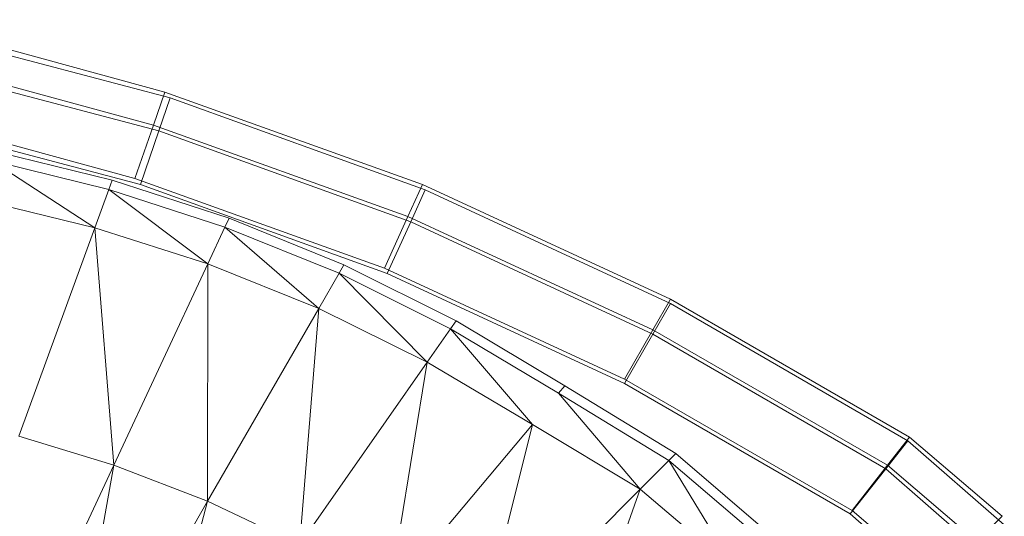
# Model space of a CAD drawing. Header units: metres. Extents: x 397.7 to 427.5, y 12.7 to 28.4.
# Tile 102 of 142: x 408.1106 to 408.2303, y 27.3503 to 27.4107. Entities that reach past the tile are written whole.
import ezdxf

# ---------------------------------------------------------------- set-up
doc = ezdxf.new("R2010")
doc.units = ezdxf.units.M
doc.layers.add('A-DETL-____-MBND', color=7, linetype='Continuous', lineweight=18)

# ---------------------------------------------------------------- blocks, each defined once
blk = doc.blocks.new('Family - Inodor P2-153136-05_CLI_AIRE_P2')
at = {"layer": 'A-DETL-____-MBND', "color": 253, "true_color": 0xaaaaaa}
for p, q in [((0.57561, 0.3706), (0.54336, 0.3794)), ((0.57561, 0.3706), (0.54336, 0.3794)), ((0.5443, 0.37834), (0.57625, 0.3699)), ((0.5443, 0.37834), (0.57625, 0.3699)), ((0.57421, 0.36659), (0.54235, 0.37527)), ((0.57421, 0.36659), (0.54235, 0.37527)), ((0.5433, 0.37421), (0.57486, 0.36588)), ((0.5433, 0.37421), (0.57486, 0.36588)), ((0.57421, 0.36659), (0.57561, 0.3706)), ((0.57561, 0.3706), (0.57421, 0.36659)), ((0.57486, 0.36588), (0.57625, 0.3699)), ((0.57625, 0.3699), (0.57486, 0.36588)), ((0.60692, 0.35938), (0.57561, 0.3706)), ((0.60692, 0.35938), (0.57561, 0.3706)), ((0.57625, 0.3699), (0.60725, 0.35872)), ((0.57625, 0.3699), (0.60725, 0.35872)), ((0.57194, 0.36009), (0.54073, 0.3686)), ((0.57194, 0.36009), (0.54073, 0.3686)), ((0.57262, 0.35938), (0.54169, 0.36754)), ((0.57262, 0.35938), (0.54169, 0.36754)), ((0.57262, 0.35938), (0.54169, 0.36754)), ((0.54169, 0.36754), (0.57262, 0.35938)), ((0.57194, 0.36009), (0.57421, 0.36659)), ((0.57421, 0.36659), (0.57194, 0.36009)), ((0.60515, 0.3555), (0.57421, 0.36659)), ((0.60515, 0.3555), (0.57421, 0.36659)), ((0.57262, 0.35938), (0.57486, 0.36588)), ((0.57486, 0.36588), (0.57262, 0.35938)), ((0.57486, 0.36588), (0.60549, 0.35484)), ((0.57486, 0.36588), (0.60549, 0.35484)), ((0.55477, 0.36344), (0.56917, 0.35988)), ((0.56877, 0.35877), (0.55446, 0.36229)), ((0.56708, 0.35412), (0.55446, 0.36229)), ((0.56917, 0.35988), (0.56877, 0.35877)), ((0.56917, 0.35988), (0.5834, 0.35527)), ((0.6023, 0.34921), (0.57194, 0.36009)), ((0.6023, 0.34921), (0.57194, 0.36009)), ((0.60263, 0.34856), (0.57262, 0.35938)), ((0.60263, 0.34856), (0.57262, 0.35938)), ((0.60263, 0.34856), (0.57262, 0.35938)), ((0.57262, 0.35938), (0.60263, 0.34856)), ((0.60515, 0.3555), (0.60692, 0.35938)), ((0.60692, 0.35938), (0.60515, 0.3555)), ((0.63706, 0.34544), (0.60692, 0.35938)), ((0.63706, 0.34544), (0.60692, 0.35938)), ((0.56877, 0.35877), (0.56708, 0.35412)), ((0.58289, 0.3542), (0.56877, 0.35877)), ((0.5808, 0.34971), (0.56877, 0.35877)), ((0.60549, 0.35484), (0.60725, 0.35872)), ((0.60725, 0.35872), (0.60549, 0.35484)), ((0.60725, 0.35872), (0.63705, 0.34489)), ((0.60725, 0.35872), (0.63705, 0.34489)), ((0.56708, 0.35412), (0.55318, 0.35751)), ((0.5834, 0.35527), (0.58289, 0.3542)), ((0.5834, 0.35527), (0.59737, 0.3496)), ((0.6023, 0.34921), (0.60515, 0.3555)), ((0.60515, 0.3555), (0.6023, 0.34921)), ((0.60263, 0.34856), (0.60549, 0.35484)), ((0.60549, 0.35484), (0.60263, 0.34856)), ((0.63493, 0.34172), (0.60515, 0.3555)), ((0.63493, 0.34172), (0.60515, 0.3555)), ((0.60549, 0.35484), (0.63492, 0.34118)), ((0.60549, 0.35484), (0.63492, 0.34118)), ((0.56708, 0.35412), (0.55786, 0.32879)), ((0.5808, 0.34971), (0.56708, 0.35412)), ((0.5694, 0.32526), (0.56708, 0.35412)), ((0.58289, 0.3542), (0.5808, 0.34971)), ((0.59678, 0.34858), (0.58289, 0.3542)), ((0.58289, 0.3542), (0.59431, 0.34429)), ((0.5808, 0.34971), (0.5694, 0.32526)), ((0.58079, 0.32087), (0.5808, 0.34971)), ((0.59431, 0.34429), (0.5808, 0.34971)), ((0.59737, 0.3496), (0.59678, 0.34858)), ((0.59737, 0.3496), (0.61101, 0.34281)), ((0.59678, 0.34858), (0.59431, 0.34429)), ((0.61033, 0.34184), (0.59678, 0.34858)), ((0.59678, 0.34858), (0.60749, 0.33779)), ((0.63148, 0.33571), (0.6023, 0.34921)), ((0.63148, 0.33571), (0.6023, 0.34921)), ((0.63146, 0.33517), (0.60263, 0.34856)), ((0.63146, 0.33517), (0.60263, 0.34856)), ((0.63146, 0.33517), (0.60263, 0.34856)), ((0.60263, 0.34856), (0.63146, 0.33517)), ((0.63492, 0.34118), (0.63705, 0.34489)), ((0.63705, 0.34489), (0.63492, 0.34118)), ((0.63493, 0.34172), (0.63706, 0.34544)), ((0.63706, 0.34544), (0.63493, 0.34172)), ((0.63705, 0.34489), (0.66592, 0.32822)), ((0.63705, 0.34489), (0.66592, 0.32822)), ((0.66612, 0.32867), (0.63706, 0.34544)), ((0.66612, 0.32867), (0.63706, 0.34544)), ((0.59431, 0.34429), (0.58079, 0.32087)), ((0.59196, 0.31561), (0.59431, 0.34429)), ((0.60749, 0.33779), (0.59431, 0.34429)), ((0.61101, 0.34281), (0.61033, 0.34184)), ((0.61101, 0.34281), (0.62421, 0.33489)), ((0.61033, 0.34184), (0.60749, 0.33779)), ((0.62345, 0.33399), (0.61033, 0.34184)), ((0.61033, 0.34184), (0.62027, 0.3302)), ((0.63146, 0.33517), (0.63492, 0.34118)), ((0.63492, 0.34118), (0.63146, 0.33517)), ((0.63148, 0.33571), (0.63493, 0.34172)), ((0.63493, 0.34172), (0.63148, 0.33571)), ((0.63492, 0.34118), (0.66324, 0.32483)), ((0.63492, 0.34118), (0.66324, 0.32483)), ((0.66346, 0.32527), (0.63493, 0.34172)), ((0.66346, 0.32527), (0.63493, 0.34172)), ((0.60749, 0.33779), (0.59196, 0.31561)), ((0.60285, 0.30944), (0.60749, 0.33779)), ((0.62027, 0.3302), (0.60749, 0.33779)), ((0.6589, 0.31933), (0.63146, 0.33517)), ((0.6589, 0.31933), (0.63146, 0.33517)), ((0.6589, 0.31933), (0.63146, 0.33517)), ((0.63146, 0.33517), (0.6589, 0.31933)), ((0.65915, 0.31975), (0.63148, 0.33571)), ((0.65915, 0.31975), (0.63148, 0.33571)), ((0.62421, 0.33489), (0.62345, 0.33399)), ((0.63687, 0.32583), (0.62345, 0.33399)), ((0.62345, 0.33399), (0.63337, 0.32233)), ((0.62421, 0.33489), (0.6377, 0.32667)), ((0.62027, 0.3302), (0.60285, 0.30944)), ((0.61336, 0.30232), (0.62027, 0.3302)), ((0.63337, 0.32233), (0.62027, 0.3302)), ((0.5694, 0.32526), (0.55786, 0.32879)), ((0.66324, 0.32483), (0.66592, 0.32822)), ((0.66592, 0.32822), (0.66324, 0.32483)), ((0.66346, 0.32527), (0.66612, 0.32867)), ((0.66612, 0.32867), (0.66346, 0.32527)), ((0.66592, 0.32822), (0.67764, 0.318)), ((0.66592, 0.32822), (0.67764, 0.318)), ((0.6774, 0.31904), (0.66612, 0.32867)), ((0.6774, 0.31904), (0.66612, 0.32867)), ((0.63687, 0.32583), (0.63337, 0.32233)), ((0.6377, 0.32667), (0.63687, 0.32583)), ((0.64884, 0.31562), (0.63687, 0.32583)), ((0.63687, 0.32583), (0.64505, 0.31244)), ((0.6377, 0.32667), (0.64975, 0.31638)), ((0.5694, 0.32526), (0.55451, 0.29333)), ((0.56314, 0.29031), (0.5694, 0.32526)), ((0.58079, 0.32087), (0.5694, 0.32526)), ((0.6589, 0.31933), (0.66324, 0.32483)), ((0.66324, 0.32483), (0.6589, 0.31933)), ((0.65915, 0.31975), (0.66346, 0.32527)), ((0.66346, 0.32527), (0.65915, 0.31975)), ((0.66324, 0.32483), (0.67448, 0.31502)), ((0.66324, 0.32483), (0.67448, 0.31502)), ((0.67427, 0.31603), (0.66346, 0.32527)), ((0.67427, 0.31603), (0.66346, 0.32527)), ((0.63337, 0.32233), (0.61336, 0.30232)), ((0.62337, 0.29424), (0.63337, 0.32233)), ((0.64505, 0.31244), (0.63337, 0.32233)), ((0.58079, 0.32087), (0.56314, 0.29031)), ((0.57169, 0.28666), (0.58079, 0.32087)), ((0.59196, 0.31561), (0.58079, 0.32087)), ((0.6692, 0.31117), (0.65915, 0.31975)), ((0.6692, 0.31117), (0.65915, 0.31975)), ((0.66938, 0.31019), (0.6589, 0.31933)), ((0.66938, 0.31019), (0.6589, 0.31933)), ((0.66938, 0.31019), (0.6589, 0.31933)), ((0.6589, 0.31933), (0.66938, 0.31019)), ((0.67427, 0.31603), (0.6774, 0.31904))]:
    blk.add_line(p, q, dxfattribs=at)
blk = doc.blocks.new('LONDR55-XX_ZZ-ARQ-CAA-M3D-Londres55_ifc-1-05_CLI_AIRE_P2')
at = {"layer": 'A-DETL-____-MBND', "color": 253, "lineweight": 18, "true_color": 0xaaaaaa}
blk.add_blockref('Family - Inodor P2-153136-05_CLI_AIRE_P2', (407.55268, 27.03126), dxfattribs=at)

msp = doc.modelspace()

# ---------------------------------------------------------------- block references
at = {"lineweight": 5}
msp.add_blockref('LONDR55-XX_ZZ-ARQ-CAA-M3D-Londres55_ifc-1-05_CLI_AIRE_P2', (0, 0), dxfattribs=at)

doc.saveas('drawing.dxf')
